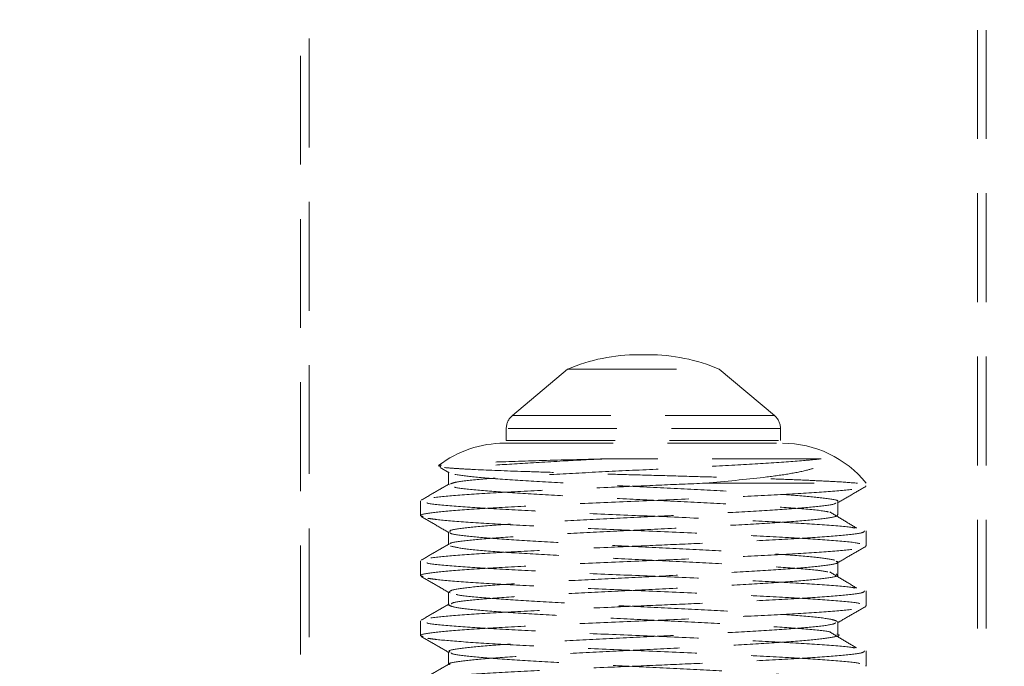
# Model space of a CAD drawing. Header units: millimetres. Extents: x 624 to 866, y 309 to 728.
# Tile 15 of 41: x 824.23 to 835.72, y 362.05 to 369.6. Entities that reach past the tile are written whole.
import ezdxf

# ---------------------------------------------------------------- set-up
doc = ezdxf.new("R2010")
doc.units = ezdxf.units.MM
doc.linetypes.add('HIDDEN', pattern=[1.905, 1.27, -0.635])

msp = doc.modelspace()

# ---------------------------------------------------------------- linework, layer by layer
at = {"color": 7, "linetype": 'HIDDEN', "lineweight": 18}
for p, q in [((827.609, 371.28), (827.609, 358.68)), ((835.409, 358.68), (835.409, 371.28)), ((827.509, 371.08), (827.509, 358.68)), ((835.509, 358.68), (835.509, 371.08)), ((831.566, 365.686), (831.453, 365.686)), ((830.625, 365.517), (829.981, 364.978)), ((830.625, 365.517), (832.393, 365.517)), ((833.038, 364.978), (832.393, 365.517)), ((833.035, 364.978), (829.983, 364.978)), ((829.909, 364.824), (829.909, 364.686)), ((833.106, 364.824), (829.911, 364.824)), ((833.109, 364.686), (833.109, 364.824)), ((829.909, 364.686), (833.109, 364.686)), ((829.886, 364.654), (833.132, 364.654)), ((829.138, 364.369), (829.243, 364.309)), ((829.234, 364.319), (829.234, 364.169)), ((829.235, 364.171), (829.241, 364.169)), ((832.233, 364.187), (834.109, 364.187)), ((834.108, 364.153), (834.099, 364.156)), ((828.909, 363.981), (828.909, 363.806)), ((833.778, 363.827), (833.778, 363.977)), ((834.109, 363.456), (834.109, 363.631)), ((834.108, 363.453), (834.099, 363.456)), ((828.909, 363.281), (828.909, 363.106)), ((829.235, 362.915), (829.256, 362.909)), ((834.109, 362.756), (834.109, 362.931)), ((834.108, 362.753), (834.099, 362.756)), ((828.909, 362.581), (828.909, 362.406)), ((833.778, 362.573), (833.778, 362.577)), ((834.109, 362.056), (834.109, 362.231)), ((834.108, 362.053), (834.099, 362.056))]:
    msp.add_line(p, q, dxfattribs=at)
at = {"color": 7, "linetype": 'Continuous', "lineweight": 25}
for start, end in [(94.515, 242.7971), (0, 85.485)]:
    msp.add_arc((831.462, 340.29), 35, start, end, dxfattribs=at)
at = {"color": 7, "linetype": 'HIDDEN', "lineweight": 18}
for centre, radius, start, end in [((831.462, 340.29), 34.6, 91.8218, 244.1154), ((831.462, 340.29), 34.6, 0, 88.1782), ((831.453, 363.585), 2.102, 90, 113.1788), ((831.453, 363.585), 2.102, 88.4528, 90), ((831.566, 363.585), 2.102, 90, 91.5472), ((831.566, 363.585), 2.102, 66.8212, 90), ((830.109, 364.824), 0.2, 129.9187, 180), ((832.909, 364.824), 0.2, 0, 50.0813), ((829.886, 363.397), 1.257, 90, 127.387), ((833.132, 363.397), 1.257, 38.9804, 90)]:
    msp.add_arc(centre, radius, start, end, dxfattribs=at)
for points, knots in [([(831.055, 364.471), (830.807, 364.465), (830.313, 364.452), (829.696, 364.432), (829.278, 364.412), (829.087, 364.395), (829.133, 364.385), (829.146, 364.383)], [0, 0, 0, 0, 0.224765, 0.449395, 0.678934, 0.911117, 1, 1, 1, 1]), ([(831.055, 364.471), (830.891, 364.463), (830.522, 364.444), (830.016, 364.415), (829.586, 364.384), (829.318, 364.353), (829.207, 364.328), (829.251, 364.313), (829.264, 364.309)], [0, 0, 0, 0, 0.153773, 0.346032, 0.539021, 0.731602, 0.924184, 1, 1, 1, 1]), ([(833.583, 364.471), (833.525, 364.465), (833.369, 364.449), (832.989, 364.421), (832.443, 364.39), (831.824, 364.358), (831.178, 364.328), (830.561, 364.296), (830.015, 364.265), (829.592, 364.234), (829.321, 364.205), (829.279, 364.187), (829.26, 364.179)], [0, 0, 0, 0, 0.063973, 0.171293, 0.277764, 0.385066, 0.491586, 0.598794, 0.705428, 0.812467, 0.91928, 1, 1, 1, 1]), ([(833.583, 364.471), (833.538, 364.471), (833.437, 364.471), (833.223, 364.471), (832.949, 364.471), (832.636, 364.471), (832.291, 364.471), (831.925, 364.471), (831.507, 364.471), (831.218, 364.471), (831.055, 364.471)], [0, 0, 0, 0, 0.098187, 0.221588, 0.34499, 0.468391, 0.591792, 0.715193, 0.838594, 1, 1, 1, 1]), ([(832.233, 364.187), (832.47, 364.209), (832.827, 364.242), (833.204, 364.293), (833.418, 364.336), (833.537, 364.375), (833.59, 364.41), (833.604, 364.434), (833.596, 364.457), (833.586, 364.467), (833.583, 364.471)], [0, 0, 0, 0, 0.3523423, 0.5300117, 0.7074741, 0.8452779, 0.90617, 0.9673388, 0.9884519, 1, 1, 1, 1]), ([(829.19, 364.369), (829.229, 364.366), (829.31, 364.359), (829.578, 364.344), (829.957, 364.329), (830.42, 364.314), (830.801, 364.302), (831.21, 364.29), (831.628, 364.279), (832.049, 364.267), (832.456, 364.255), (832.843, 364.243), (833.194, 364.231), (833.502, 364.218), (833.801, 364.204), (833.93, 364.194), (834.007, 364.187)], [0, 0, 0, 0, 0.061864, 0.125504, 0.251459, 0.314394, 0.379104, 0.442898, 0.508525, 0.572736, 0.638766, 0.703678, 0.770436, 0.835985, 0.903417, 1, 1, 1, 1]), ([(829.308, 364.29), (829.379, 364.28), (829.52, 364.259), (829.933, 364.227), (830.458, 364.197), (831.067, 364.165), (831.712, 364.134), (832.339, 364.102), (832.902, 364.072), (833.36, 364.04), (833.653, 364.009), (833.79, 363.988), (833.777, 363.977), (833.777, 363.977)], [0, 0, 0, 0, 0.099562, 0.199658, 0.299114, 0.399298, 0.498708, 0.598909, 0.698334, 0.798483, 0.897984, 0.998011, 1, 1, 1, 1]), ([(832.233, 364.187), (832.052, 364.18), (831.692, 364.164), (831.075, 364.138), (830.425, 364.109), (829.803, 364.078), (829.31, 364.046), (829.01, 364.015), (828.882, 363.993), (828.915, 363.982), (828.918, 363.981)], [0, 0, 0, 0, 0.11516, 0.229902, 0.381706, 0.532701, 0.684267, 0.835514, 0.986762, 1, 1, 1, 1]), ([(828.94, 363.798), (828.928, 363.801), (828.879, 363.816), (829.005, 363.84), (829.312, 363.871), (829.803, 363.903), (830.425, 363.934), (831.132, 363.965), (831.869, 363.996), (832.576, 364.028), (833.203, 364.058), (833.691, 364.09), (834.012, 364.119), (834.064, 364.139), (834.088, 364.148)], [0, 0, 0, 0, 0.0322242, 0.1214431, 0.2106601, 0.300067, 0.3891353, 0.4786824, 0.5676559, 0.657281, 0.7462138, 0.8358543, 0.924801, 1, 1, 1, 1]), ([(829.244, 364.179), (829.19, 364.148), (829.081, 364.085), (828.973, 364.022), (828.919, 363.99)], [0, 0, 0, 0, 0.499935, 1, 1, 1, 1]), ([(829.305, 364.141), (829.306, 364.141), (829.331, 364.13), (829.541, 364.109), (829.928, 364.077), (830.46, 364.047), (831.067, 364.015), (831.712, 363.984), (832.338, 363.952), (832.905, 363.922), (833.347, 363.89), (833.608, 363.867), (833.659, 363.854), (833.668, 363.852)], [0, 0, 0, 0, 0.004414, 0.11219, 0.220544, 0.328204, 0.436653, 0.544264, 0.652732, 0.76036, 0.868771, 0.976481, 1, 1, 1, 1]), ([(833.776, 363.959), (833.83, 363.991), (833.939, 364.053), (834.048, 364.116), (834.102, 364.148)], [0, 0, 0, 0, 0.499922, 1, 1, 1, 1]), ([(828.983, 363.957), (828.986, 363.955), (829.014, 363.943), (829.258, 363.922), (829.703, 363.89), (830.31, 363.859), (831.004, 363.827), (831.741, 363.797), (832.457, 363.765), (833.104, 363.734), (833.61, 363.702), (833.909, 363.679), (833.968, 363.666), (833.979, 363.664)], [0, 0, 0, 0, 0.014206, 0.120726, 0.227817, 0.334223, 0.441408, 0.547765, 0.654969, 0.761342, 0.86849, 0.974944, 1, 1, 1, 1]), ([(833.755, 363.959), (833.753, 363.955), (833.745, 363.94), (833.547, 363.915), (833.181, 363.884), (832.673, 363.853), (832.078, 363.821), (831.436, 363.79), (830.802, 363.758), (830.222, 363.728), (829.741, 363.696), (829.408, 363.665), (829.238, 363.639), (829.252, 363.624), (829.256, 363.619)], [0, 0, 0, 0, 0.037244, 0.129093, 0.220941, 0.312609, 0.404634, 0.496177, 0.588315, 0.679787, 0.771973, 0.863431, 0.955602, 1, 1, 1, 1]), ([(828.917, 363.798), (828.971, 363.766), (829.08, 363.703), (829.188, 363.641), (829.243, 363.609)], [0, 0, 0, 0, 0.5000777, 1, 1, 1, 1]), ([(834.034, 363.482), (834.033, 363.482), (834.007, 363.493), (833.769, 363.515), (833.329, 363.546), (832.726, 363.578), (832.033, 363.609), (831.297, 363.64), (830.579, 363.672), (829.932, 363.702), (829.412, 363.734), (829.119, 363.759), (829.022, 363.773), (828.994, 363.777)], [0, 0, 0, 0, 0.0066116, 0.1125157, 0.2180105, 0.3237113, 0.4294144, 0.5349075, 0.6408132, 0.746162, 0.852197, 0.9574656, 1, 1, 1, 1]), ([(833.777, 363.827), (833.776, 363.817), (833.776, 363.796), (833.551, 363.765), (833.18, 363.734), (832.673, 363.703), (832.078, 363.671), (831.436, 363.64), (830.802, 363.608), (830.222, 363.578), (829.74, 363.546), (829.412, 363.515), (829.25, 363.492), (829.255, 363.481), (829.256, 363.479)], [0, 0, 0, 0, 0.088018, 0.177884, 0.267749, 0.357438, 0.447476, 0.537041, 0.627189, 0.716686, 0.806882, 0.896365, 0.986545, 1, 1, 1, 1]), ([(833.997, 363.664), (833.944, 363.695), (833.84, 363.758), (833.735, 363.821), (833.683, 363.852)], [0, 0, 0, 0, 0.5000149, 1, 1, 1, 1]), ([(834.089, 363.631), (834.087, 363.624), (834.083, 363.606), (833.841, 363.578), (833.419, 363.546), (832.862, 363.516), (832.268, 363.489), (831.69, 363.464), (831.075, 363.438), (830.425, 363.409), (829.803, 363.378), (829.31, 363.346), (829.01, 363.315), (828.882, 363.293), (828.915, 363.282), (828.918, 363.281)], [0, 0, 0, 0, 0.063635, 0.152932, 0.242228, 0.331348, 0.410227, 0.478145, 0.545817, 0.635347, 0.7244, 0.813789, 0.902991, 0.992193, 1, 1, 1, 1]), ([(829.234, 363.619), (829.234, 363.594), (829.234, 363.544), (829.234, 363.494), (829.234, 363.469)], [0, 0, 0, 0, 0.499919, 1, 1, 1, 1]), ([(829.257, 363.609), (829.256, 363.607), (829.252, 363.594), (829.418, 363.571), (829.751, 363.54), (830.236, 363.509), (830.817, 363.478), (831.453, 363.446), (832.093, 363.415), (832.688, 363.384), (833.188, 363.352), (833.569, 363.322), (833.685, 363.3), (833.743, 363.29)], [0, 0, 0, 0, 0.019975, 0.11824, 0.21598, 0.31409, 0.411994, 0.509898, 0.608008, 0.705749, 0.804013, 0.901649, 1, 1, 1, 1]), ([(828.94, 363.098), (828.928, 363.101), (828.879, 363.116), (829.005, 363.14), (829.312, 363.171), (829.803, 363.203), (830.425, 363.234), (831.132, 363.265), (831.869, 363.296), (832.576, 363.328), (833.203, 363.358), (833.691, 363.39), (834.012, 363.419), (834.064, 363.439), (834.088, 363.448)], [0, 0, 0, 0, 0.032203, 0.121424, 0.210642, 0.30005, 0.38912, 0.478668, 0.567643, 0.65727, 0.746204, 0.835846, 0.924794, 1, 1, 1, 1]), ([(829.244, 363.479), (829.19, 363.448), (829.081, 363.385), (828.973, 363.322), (828.919, 363.29)], [0, 0, 0, 0, 0.499874, 1, 1, 1, 1]), ([(829.258, 363.453), (829.305, 363.442), (829.401, 363.421), (829.756, 363.39), (830.235, 363.359), (830.817, 363.328), (831.453, 363.296), (832.092, 363.265), (832.689, 363.234), (833.185, 363.202), (833.528, 363.176), (833.626, 363.158), (833.663, 363.152)], [0, 0, 0, 0, 0.1042589, 0.2079607, 0.3120559, 0.4159312, 0.5198073, 0.6239018, 0.7276041, 0.8318625, 0.9354538, 1, 1, 1, 1]), ([(833.776, 363.259), (833.83, 363.291), (833.939, 363.353), (834.048, 363.416), (834.102, 363.448)], [0, 0, 0, 0, 0.4999229, 1, 1, 1, 1]), ([(828.983, 363.257), (828.986, 363.255), (829.014, 363.243), (829.258, 363.222), (829.703, 363.19), (830.31, 363.159), (831.004, 363.127), (831.741, 363.097), (832.457, 363.065), (833.104, 363.034), (833.61, 363.002), (833.909, 362.979), (833.968, 362.966), (833.979, 362.964)], [0, 0, 0, 0, 0.014206, 0.120727, 0.227818, 0.334224, 0.44141, 0.547767, 0.654971, 0.761345, 0.868493, 0.974948, 1, 1, 1, 1]), ([(833.757, 363.277), (833.769, 363.271), (833.801, 363.255), (833.655, 363.227), (833.348, 363.197), (832.889, 363.165), (832.324, 363.134), (831.695, 363.102), (831.051, 363.071), (830.444, 363.04), (829.919, 363.009), (829.522, 362.978), (829.274, 362.947), (829.253, 362.928), (829.243, 362.919)], [0, 0, 0, 0, 0.0502268, 0.1378009, 0.2246962, 0.3122244, 0.3991861, 0.4866074, 0.5736884, 0.6609421, 0.7481949, 0.8352766, 0.9226972, 1, 1, 1, 1]), ([(833.778, 363.127), (833.778, 363.152), (833.778, 363.202), (833.778, 363.252), (833.778, 363.277)], [0, 0, 0, 0, 0.50008, 1, 1, 1, 1]), ([(828.917, 363.098), (828.971, 363.066), (829.08, 363.003), (829.188, 362.941), (829.243, 362.909)], [0, 0, 0, 0, 0.500076, 1, 1, 1, 1]), ([(834.034, 362.782), (834.033, 362.782), (834.007, 362.793), (833.769, 362.815), (833.329, 362.846), (832.726, 362.878), (832.033, 362.909), (831.297, 362.94), (830.579, 362.972), (829.932, 363.002), (829.412, 363.034), (829.119, 363.059), (829.022, 363.073), (828.994, 363.077)], [0, 0, 0, 0, 0.006612, 0.112516, 0.21801, 0.323711, 0.429414, 0.534907, 0.640813, 0.746162, 0.852197, 0.957466, 1, 1, 1, 1]), ([(833.757, 363.127), (833.769, 363.121), (833.801, 363.105), (833.655, 363.077), (833.348, 363.047), (832.889, 363.015), (832.324, 362.984), (831.695, 362.952), (831.051, 362.921), (830.444, 362.89), (829.919, 362.859), (829.525, 362.828), (829.296, 362.801), (829.274, 362.785), (829.266, 362.779)], [0, 0, 0, 0, 0.051816, 0.142007, 0.231498, 0.321642, 0.411202, 0.501235, 0.590918, 0.680779, 0.770638, 0.860322, 0.950355, 1, 1, 1, 1]), ([(833.997, 362.964), (833.944, 362.995), (833.84, 363.058), (833.735, 363.121), (833.683, 363.152)], [0, 0, 0, 0, 0.500053, 1, 1, 1, 1]), ([(834.089, 362.931), (834.087, 362.924), (834.083, 362.906), (833.841, 362.878), (833.419, 362.846), (832.862, 362.816), (832.268, 362.789), (831.69, 362.764), (831.075, 362.738), (830.425, 362.709), (829.803, 362.678), (829.31, 362.646), (829.01, 362.615), (828.882, 362.593), (828.915, 362.582), (828.918, 362.581)], [0, 0, 0, 0, 0.063635, 0.152932, 0.242228, 0.331348, 0.410227, 0.478145, 0.545817, 0.635347, 0.7244, 0.813789, 0.902991, 0.992193, 1, 1, 1, 1]), ([(829.234, 362.919), (829.234, 362.894), (829.234, 362.844), (829.234, 362.794), (829.234, 362.769)], [0, 0, 0, 0, 0.499839, 1, 1, 1, 1]), ([(829.323, 362.89), (829.33, 362.888), (829.368, 362.875), (829.607, 362.853), (830.025, 362.821), (830.576, 362.79), (831.195, 362.758), (831.84, 362.728), (832.458, 362.696), (833.004, 362.665), (833.427, 362.634), (833.703, 362.604), (833.746, 362.585), (833.766, 362.577)], [0, 0, 0, 0, 0.019253, 0.118738, 0.218999, 0.318469, 0.418713, 0.518228, 0.618385, 0.718007, 0.818007, 0.917795, 1, 1, 1, 1]), ([(828.94, 362.398), (828.927, 362.401), (828.879, 362.416), (829.005, 362.44), (829.312, 362.471), (829.803, 362.503), (830.425, 362.534), (831.132, 362.565), (831.869, 362.596), (832.576, 362.628), (833.203, 362.658), (833.691, 362.69), (834.012, 362.719), (834.064, 362.739), (834.088, 362.748)], [0, 0, 0, 0, 0.032151, 0.121373, 0.210593, 0.300002, 0.389073, 0.478623, 0.5676, 0.657227, 0.746163, 0.835806, 0.924756, 1, 1, 1, 1]), ([(829.244, 362.779), (829.19, 362.748), (829.081, 362.685), (828.973, 362.622), (828.919, 362.59)], [0, 0, 0, 0, 0.4998124, 1, 1, 1, 1]), ([(829.235, 362.765), (829.259, 362.755), (829.307, 362.734), (829.599, 362.703), (830.027, 362.671), (830.576, 362.64), (831.195, 362.608), (831.84, 362.578), (832.458, 362.546), (833.006, 362.515), (833.421, 362.484), (833.656, 362.461), (833.693, 362.449), (833.698, 362.447)], [0, 0, 0, 0, 0.098562, 0.196412, 0.295026, 0.39286, 0.491457, 0.589336, 0.687847, 0.785831, 0.884187, 0.982335, 1, 1, 1, 1]), ([(833.776, 362.559), (833.831, 362.591), (833.939, 362.653), (834.048, 362.716), (834.102, 362.748)], [0, 0, 0, 0, 0.4999241, 1, 1, 1, 1]), ([(828.983, 362.557), (828.986, 362.555), (829.014, 362.543), (829.258, 362.522), (829.703, 362.49), (830.31, 362.459), (831.004, 362.427), (831.741, 362.397), (832.457, 362.365), (833.104, 362.334), (833.61, 362.302), (833.909, 362.279), (833.968, 362.266), (833.979, 362.264)], [0, 0, 0, 0, 0.014206, 0.120727, 0.227819, 0.334226, 0.441411, 0.547769, 0.654973, 0.761347, 0.868495, 0.974951, 1, 1, 1, 1]), ([(833.755, 362.559), (833.746, 362.553), (833.722, 362.536), (833.486, 362.509), (833.089, 362.477), (832.56, 362.447), (831.952, 362.415), (831.307, 362.384), (830.68, 362.352), (830.117, 362.322), (829.66, 362.29), (829.361, 362.259), (829.223, 362.235), (829.247, 362.222), (829.252, 362.219)], [0, 0, 0, 0, 0.055884, 0.147468, 0.239543, 0.331028, 0.423184, 0.514628, 0.6068, 0.698257, 0.790381, 0.881908, 0.973919, 1, 1, 1, 1]), ([(833.778, 362.427), (833.778, 362.452), (833.778, 362.499), (833.778, 362.547), (833.778, 362.569)], [0, 0, 0, 0, 0.527794, 1, 1, 1, 1]), ([(828.917, 362.398), (828.971, 362.366), (829.08, 362.303), (829.188, 362.241), (829.243, 362.209)], [0, 0, 0, 0, 0.500075, 1, 1, 1, 1]), ([(834.034, 362.082), (834.033, 362.082), (834.007, 362.093), (833.769, 362.115), (833.329, 362.146), (832.726, 362.178), (832.033, 362.209), (831.297, 362.24), (830.579, 362.272), (829.932, 362.302), (829.412, 362.334), (829.119, 362.359), (829.022, 362.373), (828.994, 362.377)], [0, 0, 0, 0, 0.006612, 0.112516, 0.21801, 0.323711, 0.429414, 0.534907, 0.640813, 0.746162, 0.852197, 0.957466, 1, 1, 1, 1]), ([(833.765, 362.427), (833.772, 362.425), (833.818, 362.413), (833.73, 362.39), (833.494, 362.359), (833.087, 362.327), (832.56, 362.297), (831.952, 362.265), (831.307, 362.234), (830.68, 362.202), (830.117, 362.172), (829.66, 362.14), (829.361, 362.109), (829.223, 362.085), (829.247, 362.072), (829.252, 362.069)], [0, 0, 0, 0, 0.015458, 0.102829, 0.18987, 0.277379, 0.364327, 0.451912, 0.538821, 0.626422, 0.713343, 0.800898, 0.887886, 0.975334, 1, 1, 1, 1]), ([(833.997, 362.264), (833.944, 362.295), (833.839, 362.358), (833.735, 362.421), (833.683, 362.452)], [0, 0, 0, 0, 0.5000917, 1, 1, 1, 1]), ([(834.089, 362.231), (834.087, 362.224), (834.083, 362.206), (833.841, 362.178), (833.419, 362.146), (832.862, 362.116), (832.268, 362.089), (831.69, 362.064), (831.075, 362.038), (830.425, 362.009), (829.803, 361.978), (829.31, 361.946), (829.01, 361.915), (828.882, 361.893), (828.915, 361.882), (828.918, 361.881)], [0, 0, 0, 0, 0.063635, 0.152932, 0.242228, 0.331348, 0.410227, 0.478145, 0.545817, 0.635347, 0.7244, 0.813789, 0.902991, 0.992193, 1, 1, 1, 1]), ([(829.234, 362.219), (829.234, 362.194), (829.234, 362.144), (829.234, 362.094), (829.234, 362.069)], [0, 0, 0, 0, 0.499758, 1, 1, 1, 1]), ([(829.264, 362.209), (829.266, 362.205), (829.273, 362.19), (829.472, 362.165), (829.838, 362.134), (830.346, 362.103), (830.941, 362.071), (831.582, 362.04), (832.217, 362.009), (832.796, 361.978), (833.278, 361.946), (833.608, 361.915), (833.771, 361.892), (833.764, 361.879), (833.763, 361.877)], [0, 0, 0, 0, 0.038279, 0.132405, 0.226529, 0.320468, 0.414773, 0.508584, 0.603005, 0.696744, 0.791214, 0.884938, 0.979393, 1, 1, 1, 1]), ([(829.244, 362.079), (829.19, 362.048), (829.081, 361.985), (828.973, 361.922), (828.919, 361.89)], [0, 0, 0, 0, 0.499751, 1, 1, 1, 1])]:
    msp.add_open_spline(points, degree=3, knots=knots, dxfattribs=at)

doc.saveas('drawing.dxf')
